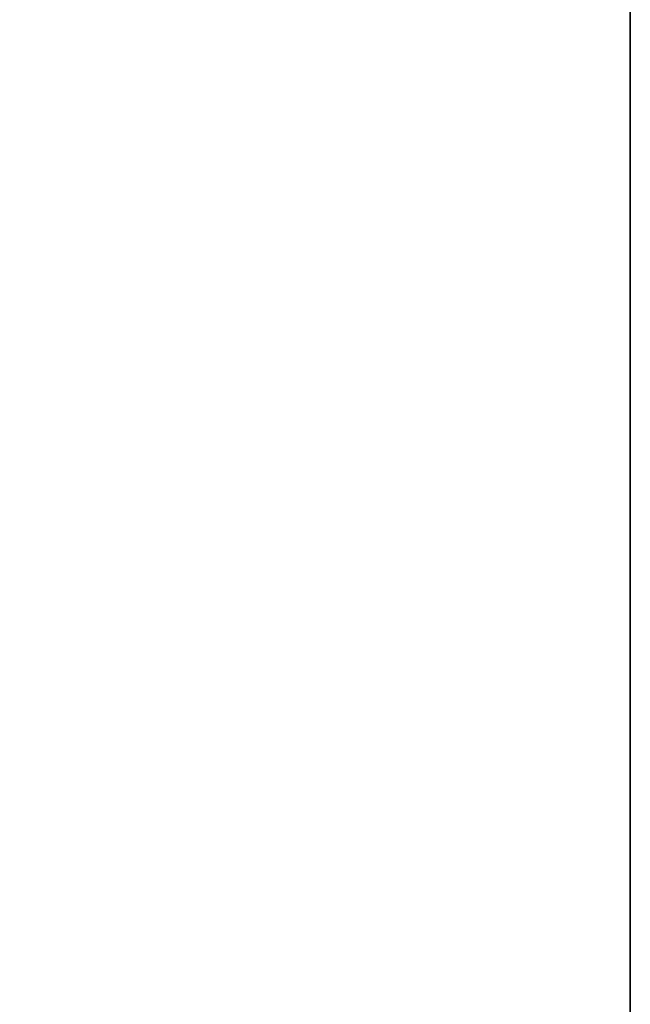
# Model space of a CAD drawing. Header units: metres. Extents: x 209848 to 209928, y 1182430 to 1182563.
# Tile 175 of 256: x 209852.5869 to 209852.6197, y 1182477.313 to 1182477.3659. Entities that reach past the tile are written whole.
import ezdxf

# ---------------------------------------------------------------- set-up
doc = ezdxf.new("R2010")
doc.units = ezdxf.units.M
doc.header["$MEASUREMENT"] = 0
doc.linetypes.add('DGN Style 2', pattern=[15.036391, 9.021834, -6.014556])
doc.layers.get('0').update_dxf_attribs({"color": 254})

# ---------------------------------------------------------------- blocks, each defined once
blk = doc.blocks.new('*U2')
at = {"color": 3, "linetype": 'Continuous'}
for p, q in [((1.275, -21.642311), (1.275, -21.740854)), ((1.275, -21.740854), (1.275, -21.839363))]:
    blk.add_line(p, q, dxfattribs=at)
blk = doc.blocks.new('*U3')
at = {"color": 3, "linetype": 'Continuous'}
blk.add_line((1.275, -21.655564), (1.275, -21.7545), dxfattribs=at)
blk = doc.blocks.new('*U4')
at = {"color": 3, "linetype": 'Continuous'}
blk.add_line((1.275, -21.680712), (1.275, -21.779206), dxfattribs=at)
blk = doc.blocks.new('*U5')
at = {"color": 3, "linetype": 'Continuous'}
blk.add_line((1.275, -21.670771), (1.275, -21.770054), dxfattribs=at)
blk = doc.blocks.new('*U6')
at = {"color": 3, "linetype": 'Continuous'}
for p, q in [((1.275, -21.606417), (1.275, -21.708304)), ((1.275, -21.708304), (1.275, -21.810183))]:
    blk.add_line(p, q, dxfattribs=at)
blk = doc.blocks.new('*U7')
at = {"color": 3, "linetype": 'Continuous'}
for p, q in [((1.275, -21.64241), (1.275, -21.741631)), ((1.275, -21.741631), (1.275, -21.840842))]:
    blk.add_line(p, q, dxfattribs=at)
blk = doc.blocks.new('*U8')
at = {"color": 3, "linetype": 'Continuous'}
for p, q in [((1.275, -21.595784), (1.275, -21.700366)), ((1.275, -21.700366), (1.275, -21.805182))]:
    blk.add_line(p, q, dxfattribs=at)
blk = doc.blocks.new('*U9')
at = {"color": 3, "linetype": 'Continuous'}
blk.add_line((1.275, -21.678672), (1.275, -21.780504), dxfattribs=at)
blk = doc.blocks.new('ATTEMP_2')
at = {"color": 254, "flags": 128}
blk.add_lwpolyline([(0, 1.275), (-13.6, 1.275), (-13.6, -1.275), (0, -1.275), (0, 1.275), (0, 1.275)], dxfattribs=at)
blk = doc.blocks.new('ATTEMP_1')
at = {"color": 254, "rotation": 90}
blk.add_blockref('ATTEMP_2', (0, -18.11), dxfattribs=at)
blk = doc.blocks.new('ATTEMP')
at = {"color": 3, "linetype": 'Continuous'}
for name in ['*U9', '*U8', '*U7', '*U6', '*U4', '*U5', '*U3', '*U2']:
    blk.add_blockref(name, (-8.511171, 0), dxfattribs=at)
at = {"color": 254}
blk.add_blockref('ATTEMP_1', (-8.511171, 0), dxfattribs=at)

msp = doc.modelspace()

# ---------------------------------------------------------------- block references
at = {"color": 1, "linetype": 'DGN Style 2'}
msp.add_blockref('ATTEMP', (209859.855907, 1182499.061067), dxfattribs=at)

doc.saveas('drawing.dxf')
